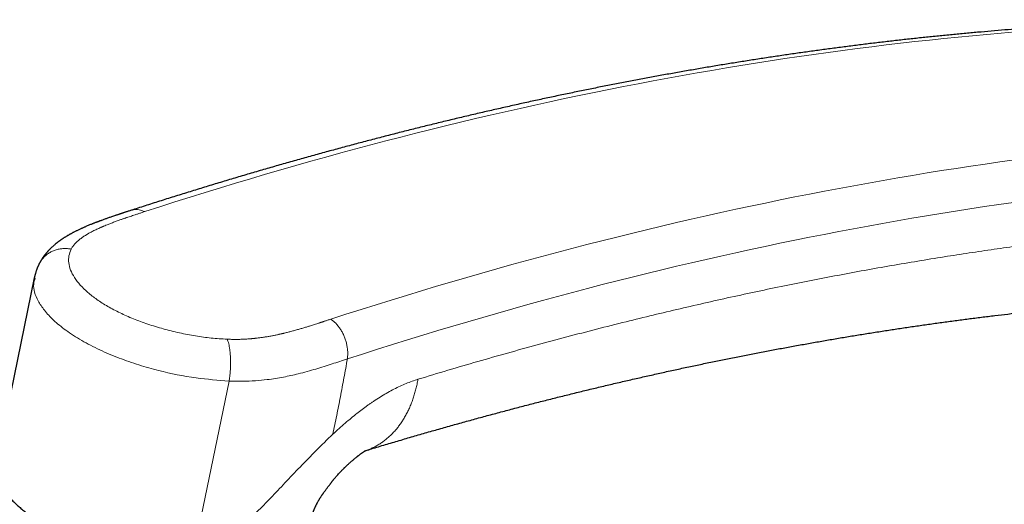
# Model space of a CAD drawing. Header units: millimetres. Extents: x 8 to 961, y 12 to 886.
# Tile 31 of 59: x 655 to 747, y 180 to 225. Entities that reach past the tile are written whole.
import ezdxf

# ---------------------------------------------------------------- set-up
doc = ezdxf.new("R2010")
doc.units = ezdxf.units.MM

msp = doc.modelspace()

# ---------------------------------------------------------------- linework, layer by layer
at = {"color": 7, "linetype": 'Continuous', "lineweight": 30}
msp.add_line((655.981, 200.917), (652.469, 183.857), dxfattribs=at)
at = {"color": 252, "linetype": 'Continuous', "lineweight": 0}
msp.add_line((670.671, 174.201), (674.19, 191.292), dxfattribs=at)
at = {"color": 252, "linetype": 'Continuous', "lineweight": 0, "flags": 128}
for points in [[(747.666, 223.882), (746.333, 223.771), (744.997, 223.655), (743.66, 223.533), (742.321, 223.404), (740.98, 223.27), (739.637, 223.129), (738.293, 222.983), (736.947, 222.83), (735.599, 222.671), (734.249, 222.507), (732.898, 222.336), (731.545, 222.159), (730.19, 221.977), (728.834, 221.788), (727.476, 221.593), (726.116, 221.392), (724.755, 221.185), (723.392, 220.972), (722.028, 220.754), (720.661, 220.529), (719.294, 220.298), (717.925, 220.061), (716.554, 219.818), (715.182, 219.569), (713.808, 219.314), (712.432, 219.054), (711.056, 218.787), (709.677, 218.514), (708.298, 218.235), (706.916, 217.95), (705.534, 217.659), (704.15, 217.363), (702.764, 217.06), (701.378, 216.751), (699.99, 216.437), (698.6, 216.116), (697.209, 215.789), (695.817, 215.457), (694.424, 215.118), (693.029, 214.774), (691.633, 214.423), (690.235, 214.067), (688.837, 213.705), (687.437, 213.337), (686.036, 212.962), (684.634, 212.582), (683.23, 212.196), (681.826, 211.804), (680.42, 211.406), (679.013, 211.003), (677.605, 210.593), (676.196, 210.177), (674.785, 209.756), (673.374, 209.329), (671.962, 208.895), (670.548, 208.456), (669.133, 208.011), (667.718, 207.56), (666.301, 207.104)], [(683.691, 197.065), (685.108, 197.521), (686.523, 197.972), (687.938, 198.417), (689.351, 198.856), (690.764, 199.29), (692.175, 199.717), (693.585, 200.139), (694.995, 200.554), (696.403, 200.964), (697.81, 201.368), (699.215, 201.765), (700.62, 202.157), (702.023, 202.543), (703.426, 202.923), (704.827, 203.298), (706.227, 203.666), (707.625, 204.028), (709.023, 204.385), (710.419, 204.735), (711.813, 205.079), (713.207, 205.418), (714.599, 205.75), (715.99, 206.077), (717.379, 206.398), (718.767, 206.712), (720.154, 207.021), (721.54, 207.324), (722.924, 207.621), (724.306, 207.911), (725.687, 208.196), (727.067, 208.475), (728.445, 208.748), (729.822, 209.015), (731.197, 209.276), (732.571, 209.53), (733.944, 209.779), (735.314, 210.022), (736.684, 210.259), (738.051, 210.49), (739.417, 210.715), (740.782, 210.934), (742.145, 211.146), (743.506, 211.353), (744.866, 211.554), (746.224, 211.749), (747.58, 211.938)], [(747.491, 207.974), (746.14, 207.78), (744.786, 207.58), (743.431, 207.374), (742.074, 207.162), (740.716, 206.944), (739.356, 206.72), (737.995, 206.491), (736.632, 206.255), (735.267, 206.013), (733.901, 205.765), (732.534, 205.512), (731.165, 205.252), (729.794, 204.986), (728.422, 204.715), (727.049, 204.437), (725.674, 204.154), (724.297, 203.864), (722.92, 203.569), (721.541, 203.267), (720.16, 202.96), (718.778, 202.647), (717.395, 202.328), (716.011, 202.003), (714.625, 201.672), (713.238, 201.335), (711.849, 200.992), (710.46, 200.643), (709.069, 200.288), (707.676, 199.927), (706.283, 199.561), (704.888, 199.188), (703.492, 198.81), (702.095, 198.426), (700.697, 198.036), (699.298, 197.64), (697.897, 197.238), (696.496, 196.83), (695.093, 196.416), (693.689, 195.997), (692.284, 195.571), (690.878, 195.14), (689.471, 194.703), (688.063, 194.26), (686.653, 193.811), (685.243, 193.356)]]:
    msp.add_lwpolyline(points, dxfattribs=at)
at = {"color": 7, "linetype": 'Continuous', "lineweight": 30}
for points, knots in [([(775.731, 224.97), (775.727, 224.97), (775.314, 224.979), (774.491, 224.993), (773.261, 225.01), (772.029, 225.02), (770.795, 225.026), (769.559, 225.026), (768.322, 225.02), (767.082, 225.009), (765.841, 224.993), (764.598, 224.971), (763.353, 224.944), (762.106, 224.911), (760.857, 224.873), (759.607, 224.829), (758.355, 224.78), (757.101, 224.725), (755.845, 224.665), (754.587, 224.6), (753.328, 224.529), (752.067, 224.452), (750.805, 224.37), (749.54, 224.283), (748.274, 224.19), (747.007, 224.092), (745.737, 223.988), (744.466, 223.879), (743.194, 223.764), (741.919, 223.644), (740.643, 223.519), (739.366, 223.388), (738.087, 223.252), (736.806, 223.11), (735.524, 222.963), (734.24, 222.81), (732.955, 222.652), (731.668, 222.488), (730.38, 222.319), (729.09, 222.145), (727.799, 221.965), (726.506, 221.78), (725.212, 221.589), (723.916, 221.393), (722.619, 221.191), (721.32, 220.984), (720.02, 220.772), (718.719, 220.554), (717.416, 220.331), (716.112, 220.102), (714.807, 219.868), (713.5, 219.629), (712.191, 219.384), (710.882, 219.134), (709.571, 218.878), (708.259, 218.617), (706.946, 218.35), (705.631, 218.079), (704.315, 217.801), (702.998, 217.519), (701.679, 217.231), (700.359, 216.937), (699.039, 216.638), (697.717, 216.334), (696.393, 216.025), (695.069, 215.71), (693.743, 215.389), (692.416, 215.064), (691.088, 214.733), (689.759, 214.396), (688.429, 214.055), (687.098, 213.708), (685.766, 213.355), (684.432, 212.997), (683.098, 212.634), (681.762, 212.266), (680.426, 211.892), (679.088, 211.513), (677.75, 211.128), (676.41, 210.739), (675.07, 210.344), (673.728, 209.943), (672.386, 209.537), (671.042, 209.126), (669.698, 208.71), (668.352, 208.288), (667.006, 207.861), (665.906, 207.509), (665.255, 207.297), (665.053, 207.231)], [0, 0, 0, 0, 0.000112, 0.0118, 0.023487, 0.035175, 0.046864, 0.058553, 0.070242, 0.081932, 0.093622, 0.105313, 0.117004, 0.128696, 0.140388, 0.15208, 0.163773, 0.175466, 0.187159, 0.198853, 0.210548, 0.222242, 0.233937, 0.245633, 0.257329, 0.269025, 0.280722, 0.292418, 0.304116, 0.315813, 0.327511, 0.33921, 0.350908, 0.362607, 0.374307, 0.386006, 0.397706, 0.409407, 0.421107, 0.432808, 0.444509, 0.456211, 0.467913, 0.479615, 0.491317, 0.50302, 0.514723, 0.526426, 0.53813, 0.549833, 0.561537, 0.573242, 0.584946, 0.596651, 0.608356, 0.620061, 0.631767, 0.643473, 0.655179, 0.666885, 0.678591, 0.690298, 0.702005, 0.713712, 0.725419, 0.737126, 0.748834, 0.760542, 0.77225, 0.783958, 0.795666, 0.807375, 0.819083, 0.830792, 0.842501, 0.85421, 0.86592, 0.877629, 0.889339, 0.901049, 0.912759, 0.924469, 0.936179, 0.947889, 0.9596, 0.97131, 0.983021, 0.994732, 1, 1, 1, 1]), ([(665.053, 207.232), (665.002, 207.216), (664.905, 207.184), (664.766, 207.139), (664.64, 207.098), (664.526, 207.061), (664.426, 207.029), (664.339, 207), (664.265, 206.976), (664.204, 206.956), (664.157, 206.941), (664.123, 206.93), (664.099, 206.922), (664.079, 206.915), (664.057, 206.908), (664.02, 206.896), (663.963, 206.877), (663.885, 206.851), (663.796, 206.822), (663.696, 206.789), (663.589, 206.753), (663.455, 206.708), (663.303, 206.656), (663.136, 206.599), (662.983, 206.547), (662.841, 206.497), (662.704, 206.449), (662.565, 206.4), (662.421, 206.348), (662.295, 206.302), (662.192, 206.264), (662.116, 206.236), (662.045, 206.21), (661.974, 206.183), (661.894, 206.153), (661.802, 206.118), (661.702, 206.079), (661.599, 206.039), (661.497, 205.999), (661.399, 205.96), (661.284, 205.914), (661.154, 205.86), (661.006, 205.799), (660.873, 205.743), (660.757, 205.693), (660.658, 205.649), (660.564, 205.608), (660.471, 205.566), (660.372, 205.522), (660.263, 205.471), (660.147, 205.416), (660.026, 205.359), (659.91, 205.302), (659.799, 205.246), (659.696, 205.194), (659.6, 205.144), (659.509, 205.095), (659.431, 205.053), (659.366, 205.017), (659.313, 204.988), (659.257, 204.956), (659.198, 204.922), (659.144, 204.891), (659.092, 204.861), (659.038, 204.829), (658.968, 204.787), (658.886, 204.736), (658.796, 204.68), (658.72, 204.631), (658.659, 204.591), (658.611, 204.559), (658.557, 204.523), (658.501, 204.485), (658.449, 204.449), (658.408, 204.419), (658.373, 204.395), (658.338, 204.37), (658.299, 204.341), (658.251, 204.305), (658.201, 204.268), (658.155, 204.233), (658.118, 204.204), (658.078, 204.173), (658.033, 204.138), (657.967, 204.084), (657.895, 204.024), (657.819, 203.959), (657.746, 203.895), (657.674, 203.83), (657.605, 203.766), (657.547, 203.71), (657.494, 203.659), (657.444, 203.608), (657.393, 203.556), (657.346, 203.507), (657.305, 203.463), (657.266, 203.421), (657.227, 203.377), (657.181, 203.325), (657.129, 203.265), (657.077, 203.202), (657.027, 203.141), (656.983, 203.085), (656.942, 203.031), (656.901, 202.977), (656.858, 202.919), (656.813, 202.855), (656.766, 202.786), (656.719, 202.716), (656.676, 202.648), (656.636, 202.583), (656.605, 202.531), (656.581, 202.49), (656.56, 202.454), (656.535, 202.41), (656.503, 202.352), (656.481, 202.309), (656.469, 202.286)], [0, 0, 0, 0, 0.015879, 0.030412, 0.043595, 0.05542, 0.065883, 0.074978, 0.082702, 0.089049, 0.094018, 0.097484, 0.099679, 0.101466, 0.103708, 0.106407, 0.113037, 0.121432, 0.130426, 0.140836, 0.152341, 0.163545, 0.182408, 0.199793, 0.215692, 0.230095, 0.244039, 0.258609, 0.273811, 0.289318, 0.298205, 0.30625, 0.31345, 0.320618, 0.328835, 0.338708, 0.349709, 0.360793, 0.371614, 0.38217, 0.392461, 0.40846, 0.424486, 0.440317, 0.451818, 0.462715, 0.472822, 0.482641, 0.49341, 0.505287, 0.518768, 0.532174, 0.545428, 0.557877, 0.569365, 0.580046, 0.590497, 0.600626, 0.606838, 0.612559, 0.61901, 0.626345, 0.632885, 0.637969, 0.644256, 0.651791, 0.66265, 0.673218, 0.68393, 0.689785, 0.695184, 0.70142, 0.709279, 0.715264, 0.720415, 0.724407, 0.72809, 0.732957, 0.738975, 0.745729, 0.751417, 0.756031, 0.759901, 0.766221, 0.773183, 0.784934, 0.794055, 0.803008, 0.813366, 0.822737, 0.830556, 0.8369, 0.844335, 0.851486, 0.858123, 0.86389, 0.86909, 0.874637, 0.881076, 0.888882, 0.897436, 0.904772, 0.911427, 0.917743, 0.924112, 0.930755, 0.938012, 0.946302, 0.953998, 0.961709, 0.968916, 0.975189, 0.978518, 0.981932, 0.986628, 0.992649, 1, 1, 1, 1]), ([(656.469, 202.286), (656.457, 202.263), (656.436, 202.223), (656.41, 202.169), (656.389, 202.126), (656.372, 202.089), (656.353, 202.049), (656.331, 202.001), (656.307, 201.944), (656.28, 201.882), (656.254, 201.818), (656.229, 201.755), (656.207, 201.697), (656.18, 201.624), (656.15, 201.535), (656.114, 201.427), (656.088, 201.339), (656.069, 201.27), (656.057, 201.228), (656.046, 201.186), (656.034, 201.14), (656.02, 201.082), (656.003, 201.009), (655.991, 200.954), (655.985, 200.924)], [0, 0, 0, 0, 0.051744, 0.093633, 0.125658, 0.149973, 0.176634, 0.217018, 0.26067, 0.304038, 0.357333, 0.402151, 0.444621, 0.487253, 0.562922, 0.637701, 0.723055, 0.754075, 0.784546, 0.813496, 0.843546, 0.884221, 0.936379, 1, 1, 1, 1]), ([(686.966, 184.801), (687.146, 184.855), (687.758, 185.041), (688.801, 185.354), (690.095, 185.738), (691.387, 186.116), (692.678, 186.489), (693.968, 186.856), (695.257, 187.219), (696.545, 187.576), (697.831, 187.928), (699.117, 188.275), (700.401, 188.617), (701.684, 188.953), (702.966, 189.284), (704.247, 189.61), (705.526, 189.93), (706.804, 190.246), (708.081, 190.556), (709.357, 190.861), (710.631, 191.16), (711.904, 191.454), (713.176, 191.743), (714.446, 192.027), (715.715, 192.306), (716.983, 192.579), (718.25, 192.847), (719.515, 193.11), (720.779, 193.367), (722.041, 193.619), (723.302, 193.866), (724.561, 194.107), (725.82, 194.344), (727.076, 194.575), (728.332, 194.8), (729.585, 195.021), (730.838, 195.236), (732.089, 195.446), (733.338, 195.65), (734.586, 195.849), (735.833, 196.043), (737.077, 196.232), (738.321, 196.415), (739.563, 196.593), (740.803, 196.766), (742.042, 196.933), (743.279, 197.096), (744.515, 197.252), (745.749, 197.404), (746.981, 197.55), (748.212, 197.691), (749.441, 197.826), (750.669, 197.957), (751.895, 198.081), (753.119, 198.201), (754.342, 198.315), (755.563, 198.424), (756.782, 198.528), (758, 198.626), (759.216, 198.719), (760.43, 198.807), (761.643, 198.889), (762.853, 198.966), (764.062, 199.038), (765.27, 199.104), (766.475, 199.165), (767.679, 199.221), (768.881, 199.271), (770.081, 199.316), (771.279, 199.356), (772.476, 199.391), (773.67, 199.42), (774.863, 199.443), (776.054, 199.462), (777.244, 199.475), (778.431, 199.482), (779.616, 199.485), (780.8, 199.482), (781.982, 199.473), (783.161, 199.46), (784.339, 199.441), (785.515, 199.416), (786.689, 199.387), (787.861, 199.352), (789.031, 199.311), (790.199, 199.266), (791.365, 199.214), (792.53, 199.158), (793.692, 199.096), (794.852, 199.029), (796.01, 198.957), (797.166, 198.879), (798.32, 198.796), (799.472, 198.707), (800.622, 198.613), (801.6, 198.53), (802.193, 198.475), (802.404, 198.456)], [0, 0, 0, 0, 0.004426, 0.015024, 0.025623, 0.036222, 0.046821, 0.057422, 0.068022, 0.078623, 0.089225, 0.099827, 0.11043, 0.121033, 0.131637, 0.142241, 0.152846, 0.163452, 0.174059, 0.184666, 0.195274, 0.205882, 0.216491, 0.227101, 0.237712, 0.248323, 0.258935, 0.269548, 0.280162, 0.290777, 0.301392, 0.312009, 0.322626, 0.333244, 0.343863, 0.354483, 0.365104, 0.375726, 0.386349, 0.396973, 0.407597, 0.418223, 0.42885, 0.439478, 0.450107, 0.460738, 0.471369, 0.482002, 0.492635, 0.50327, 0.513906, 0.524543, 0.535182, 0.545822, 0.556463, 0.567105, 0.577749, 0.588394, 0.59904, 0.609688, 0.620337, 0.630988, 0.64164, 0.652293, 0.662948, 0.673604, 0.684262, 0.694921, 0.705582, 0.716245, 0.726909, 0.737575, 0.748242, 0.758911, 0.769581, 0.780253, 0.790927, 0.801603, 0.81228, 0.822959, 0.83364, 0.844322, 0.855007, 0.865693, 0.876381, 0.88707, 0.897762, 0.908455, 0.91915, 0.929848, 0.940547, 0.951247, 0.96195, 0.972655, 0.983362, 0.99407, 1, 1, 1, 1]), ([(681.87, 178.043), (681.871, 178.049), (681.875, 178.078), (681.881, 178.124), (681.888, 178.176), (681.894, 178.217), (681.899, 178.253), (681.904, 178.285), (681.909, 178.317), (681.914, 178.35), (681.92, 178.386), (681.926, 178.425), (681.932, 178.465), (681.939, 178.505), (681.946, 178.546), (681.953, 178.585), (681.959, 178.619), (681.966, 178.654), (681.973, 178.693), (681.981, 178.732), (681.988, 178.765), (681.994, 178.797), (682.002, 178.831), (682.01, 178.87), (682.018, 178.905), (682.025, 178.935), (682.031, 178.959), (682.036, 178.983), (682.042, 179.009), (682.048, 179.032), (682.052, 179.045), (682.055, 179.056), (682.057, 179.066), (682.06, 179.077), (682.064, 179.089), (682.069, 179.103), (682.074, 179.119), (682.081, 179.139), (682.089, 179.161), (682.101, 179.191), (682.111, 179.218), (682.12, 179.241), (682.132, 179.269), (682.145, 179.302), (682.161, 179.338), (682.176, 179.372), (682.188, 179.402), (682.2, 179.428), (682.213, 179.456), (682.226, 179.485), (682.24, 179.515), (682.255, 179.548), (682.273, 179.585), (682.291, 179.623), (682.309, 179.661), (682.33, 179.703), (682.353, 179.749), (682.376, 179.796), (682.396, 179.833), (682.41, 179.861), (682.424, 179.886), (682.438, 179.915), (682.457, 179.949), (682.477, 179.987), (682.504, 180.036), (682.537, 180.095), (682.577, 180.165), (682.611, 180.224), (682.641, 180.274), (682.668, 180.318), (682.698, 180.367), (682.734, 180.425), (682.776, 180.491), (682.822, 180.561), (682.868, 180.63), (682.911, 180.692), (682.949, 180.747), (682.983, 180.795), (683.017, 180.842), (683.062, 180.904), (683.119, 180.983), (683.19, 181.079), (683.265, 181.182), (683.344, 181.289), (683.422, 181.393), (683.495, 181.491), (683.562, 181.578), (683.623, 181.658), (683.677, 181.729), (683.726, 181.791), (683.768, 181.845), (683.804, 181.89), (683.835, 181.93), (683.866, 181.969), (683.901, 182.012), (683.941, 182.062), (683.987, 182.119), (684.049, 182.194), (684.13, 182.29), (684.232, 182.41), (684.349, 182.544), (684.47, 182.678), (684.585, 182.803), (684.685, 182.908), (684.774, 182.999), (684.847, 183.073), (684.905, 183.13), (684.949, 183.173), (684.984, 183.208), (685.014, 183.237), (685.048, 183.27), (685.094, 183.313), (685.153, 183.369), (685.223, 183.435), (685.3, 183.505), (685.382, 183.579), (685.463, 183.653), (685.549, 183.729), (685.643, 183.811), (685.748, 183.902), (685.848, 183.986), (685.938, 184.061), (686.013, 184.123), (686.081, 184.178), (686.137, 184.223), (686.178, 184.255), (686.209, 184.279), (686.236, 184.301), (686.267, 184.325), (686.304, 184.353), (686.354, 184.391), (686.412, 184.435), (686.476, 184.482), (686.535, 184.525), (686.587, 184.561), (686.631, 184.592), (686.67, 184.618), (686.707, 184.643), (686.746, 184.669), (686.788, 184.695), (686.828, 184.72), (686.863, 184.742), (686.893, 184.76), (686.919, 184.775), (686.944, 184.789), (686.965, 184.801), (686.982, 184.81), (686.995, 184.816), (687.004, 184.821), (687.009, 184.823), (687.01, 184.824), (687.01, 184.824), (687.01, 184.824)], [0, 0, 0, 0, 0.001757, 0.008341, 0.013273, 0.01735, 0.020968, 0.024179, 0.027706, 0.031043, 0.035211, 0.040177, 0.044616, 0.049204, 0.055437, 0.060471, 0.064565, 0.068802, 0.074765, 0.080247, 0.084628, 0.088524, 0.093342, 0.099033, 0.104741, 0.108426, 0.111719, 0.115105, 0.118964, 0.124375, 0.129688, 0.134896, 0.14226, 0.150516, 0.158262, 0.165072, 0.171486, 0.177359, 0.183177, 0.189106, 0.194161, 0.198181, 0.202718, 0.207253, 0.212424, 0.216897, 0.22007, 0.223038, 0.226318, 0.229642, 0.232845, 0.236336, 0.240405, 0.244748, 0.248402, 0.252096, 0.257601, 0.262452, 0.266117, 0.268878, 0.270964, 0.273691, 0.277293, 0.281291, 0.284974, 0.292141, 0.299401, 0.305843, 0.309868, 0.314243, 0.31899, 0.324615, 0.331383, 0.338584, 0.345479, 0.351679, 0.357112, 0.36172, 0.365998, 0.371112, 0.380327, 0.39028, 0.40081, 0.411926, 0.423637, 0.433261, 0.442675, 0.451123, 0.458583, 0.465041, 0.471048, 0.475773, 0.479517, 0.483644, 0.488317, 0.493613, 0.499788, 0.506874, 0.518566, 0.532151, 0.547658, 0.56512, 0.57943, 0.592282, 0.603573, 0.613276, 0.619881, 0.625448, 0.629969, 0.633442, 0.636954, 0.643105, 0.651015, 0.659604, 0.670133, 0.680529, 0.690794, 0.701384, 0.713471, 0.727124, 0.742353, 0.752525, 0.763089, 0.77235, 0.779934, 0.785832, 0.789296, 0.792937, 0.797518, 0.80304, 0.809402, 0.819817, 0.830118, 0.840257, 0.849484, 0.857561, 0.864996, 0.872244, 0.880582, 0.890983, 0.900839, 0.911027, 0.920154, 0.929112, 0.939194, 0.949738, 0.959496, 0.969471, 0.979526, 0.989926, 0.999544, 1, 1, 1, 1]), ([(652.469, 183.856), (652.468, 183.852), (652.457, 183.806), (652.443, 183.716), (652.426, 183.588), (652.415, 183.458), (652.41, 183.327), (652.411, 183.195), (652.417, 183.063), (652.43, 182.929), (652.449, 182.795), (652.473, 182.66), (652.503, 182.524), (652.54, 182.387), (652.582, 182.249), (652.631, 182.111), (652.685, 181.972), (652.746, 181.833), (652.812, 181.694), (652.884, 181.554), (652.963, 181.414), (653.047, 181.273), (653.137, 181.133), (653.233, 180.993), (653.334, 180.853), (653.441, 180.713), (653.554, 180.573), (653.672, 180.433), (653.796, 180.294), (653.925, 180.156), (654.059, 180.017), (654.199, 179.88), (654.344, 179.743), (654.493, 179.606), (654.648, 179.471), (654.808, 179.336), (654.972, 179.201), (655.142, 179.068), (655.316, 178.935), (655.495, 178.803), (655.678, 178.673), (655.865, 178.543), (656.058, 178.414), (656.254, 178.286), (656.455, 178.159), (656.66, 178.034), (656.869, 177.909), (657.082, 177.786), (657.299, 177.664), (657.519, 177.543), (657.744, 177.424), (657.972, 177.306), (658.204, 177.189), (658.439, 177.074), (658.678, 176.96), (658.92, 176.848), (659.165, 176.738), (659.413, 176.629), (659.664, 176.521), (659.918, 176.416), (660.175, 176.312), (660.435, 176.21), (660.697, 176.109), (660.962, 176.011), (661.23, 175.914), (661.499, 175.819), (661.771, 175.726), (662.045, 175.635), (662.321, 175.547), (662.599, 175.46), (662.878, 175.375), (663.159, 175.292), (663.442, 175.212), (663.726, 175.134), (664.012, 175.058), (664.299, 174.984), (664.587, 174.912), (664.875, 174.843), (665.165, 174.776), (665.456, 174.711), (665.747, 174.648), (666.039, 174.589), (666.331, 174.531), (666.623, 174.476), (666.916, 174.423), (667.209, 174.373), (667.502, 174.325), (667.794, 174.28), (668.087, 174.237), (668.379, 174.197), (668.67, 174.16), (668.961, 174.125), (669.251, 174.092), (669.541, 174.062), (669.829, 174.035), (670.116, 174.011), (670.357, 173.992), (670.501, 173.982), (670.551, 173.979)], [0, 0, 0, 0, 0.000974, 0.010975, 0.020976, 0.030985, 0.041009, 0.051057, 0.061134, 0.071249, 0.081405, 0.091607, 0.101858, 0.112159, 0.12251, 0.132911, 0.14336, 0.153854, 0.164389, 0.174962, 0.185569, 0.196204, 0.206865, 0.217546, 0.228244, 0.238955, 0.249676, 0.260405, 0.271138, 0.281873, 0.292609, 0.303344, 0.314077, 0.324807, 0.335534, 0.346255, 0.356973, 0.367685, 0.378392, 0.389094, 0.39979, 0.410482, 0.421168, 0.431849, 0.442525, 0.453196, 0.463863, 0.474525, 0.485183, 0.495837, 0.506486, 0.517132, 0.527775, 0.538414, 0.549049, 0.559682, 0.570311, 0.580938, 0.591562, 0.602184, 0.612803, 0.62342, 0.634035, 0.644648, 0.655259, 0.665869, 0.676477, 0.687083, 0.697689, 0.708292, 0.718895, 0.729497, 0.740098, 0.750698, 0.761298, 0.771896, 0.782494, 0.793092, 0.80369, 0.814287, 0.824884, 0.835481, 0.846078, 0.856675, 0.867272, 0.877869, 0.888467, 0.899065, 0.909664, 0.920263, 0.930864, 0.941464, 0.952066, 0.962669, 0.973273, 0.983878, 0.994485, 1, 1, 1, 1])]:
    msp.add_open_spline(points, degree=3, knots=knots, dxfattribs=at)
at = {"color": 252, "linetype": 'Continuous', "lineweight": 0}
for points, knots in [([(666.301, 207.104), (666.196, 207.069), (665.992, 207.003), (665.698, 206.907), (665.425, 206.818), (665.176, 206.735), (664.948, 206.66), (664.763, 206.597), (664.614, 206.547), (664.499, 206.508), (664.393, 206.472), (664.298, 206.44), (664.192, 206.403), (664.064, 206.358), (663.844, 206.28), (663.554, 206.175), (663.212, 206.046), (662.855, 205.907), (662.598, 205.803), (662.433, 205.734), (662.384, 205.713), (662.335, 205.692), (662.287, 205.671), (662.239, 205.651), (662.079, 205.581), (661.817, 205.462), (661.468, 205.292), (661.215, 205.158), (661.044, 205.062), (660.945, 205.005), (660.849, 204.948), (660.757, 204.891), (660.668, 204.834), (660.581, 204.777), (660.423, 204.669), (660.207, 204.508), (659.956, 204.288), (659.744, 204.065), (659.567, 203.84), (659.48, 203.684), (659.437, 203.607)], [0, 0, 0, 0, 0.037263, 0.071928, 0.103997, 0.133469, 0.160345, 0.184624, 0.199512, 0.213223, 0.225755, 0.237111, 0.247289, 0.263922, 0.28332, 0.32739, 0.369796, 0.410543, 0.461805, 0.468306, 0.474758, 0.481162, 0.487516, 0.493822, 0.500079, 0.550848, 0.599709, 0.646706, 0.662121, 0.677332, 0.692341, 0.70715, 0.721761, 0.736177, 0.7504, 0.802994, 0.854092, 0.903846, 0.952423, 1, 1, 1, 1]), ([(665.054, 207.229), (665.119, 207.248), (665.264, 207.292), (665.505, 207.309), (665.769, 207.286), (666.036, 207.222), (666.213, 207.143), (666.301, 207.104)], [0, 0, 0, 0, 0.16675, 0.375062, 0.583375, 0.791687, 1, 1, 1, 1]), ([(691.842, 191.454), (692.773, 191.735), (694.635, 192.297), (697.422, 193.111), (700.205, 193.902), (702.984, 194.67), (705.758, 195.414), (708.527, 196.135), (711.214, 196.812), (713.82, 197.45), (716.344, 198.048), (718.865, 198.627), (721.38, 199.186), (723.892, 199.724), (726.398, 200.243), (728.9, 200.742), (731.396, 201.221), (733.888, 201.681), (736.375, 202.12), (738.856, 202.539), (741.285, 202.93), (743.662, 203.295), (745.987, 203.636), (748.307, 203.958), (750.622, 204.262), (753.053, 204.564), (755.599, 204.859), (758.259, 205.145), (760.911, 205.406), (763.556, 205.644), (766.194, 205.858), (768.825, 206.047), (771.375, 206.208), (773.846, 206.343), (776.237, 206.454), (778.622, 206.544), (781, 206.615), (783.372, 206.665), (785.736, 206.695), (788.094, 206.705), (790.444, 206.695), (792.788, 206.664), (795.125, 206.614), (797.454, 206.543), (799.732, 206.454), (801.958, 206.347), (804.134, 206.225), (806.303, 206.085), (808.466, 205.928), (809.902, 205.808), (810.62, 205.749)], [0, 0, 0, 0, 0.0224, 0.0448, 0.0672, 0.0896, 0.112, 0.1344, 0.1568, 0.177333, 0.197867, 0.2184, 0.238933, 0.259467, 0.28, 0.300533, 0.321067, 0.3416, 0.362133, 0.382667, 0.4032, 0.42256, 0.44192, 0.46128, 0.48064, 0.5, 0.5224, 0.5448, 0.5672, 0.5896, 0.612, 0.6344, 0.6568, 0.677333, 0.697867, 0.7184, 0.738933, 0.759467, 0.78, 0.800533, 0.821067, 0.8416, 0.862133, 0.882667, 0.9032, 0.92256, 0.94192, 0.96128, 0.98064, 1, 1, 1, 1]), ([(656.471, 202.284), (656.518, 202.37), (656.619, 202.555), (656.826, 202.81), (657.079, 203.052), (657.37, 203.259), (657.69, 203.426), (658.032, 203.55), (658.386, 203.629), (658.743, 203.663), (659.095, 203.659), (659.325, 203.624), (659.437, 203.607)], [0, 0, 0, 0, 0.0877065, 0.1900345, 0.2940809, 0.3990081, 0.5039354, 0.6079818, 0.7103097, 0.8101639, 0.9068994, 1, 1, 1, 1]), ([(659.437, 203.607), (659.353, 203.401), (659.184, 202.99), (659.174, 202.333), (659.348, 201.652), (659.716, 200.953), (660.252, 200.25), (660.956, 199.561), (661.821, 198.894), (662.837, 198.253), (663.979, 197.647), (665.235, 197.091), (666.593, 196.59), (668.036, 196.149), (669.526, 195.776), (671.032, 195.487), (672.536, 195.282), (673.518, 195.223), (674.011, 195.194)], [0, 0, 0, 0, 0.062362, 0.124118, 0.186301, 0.24992, 0.313372, 0.375544, 0.43742, 0.499999, 0.562539, 0.624402, 0.686587, 0.750078, 0.813679, 0.875856, 0.937619, 1, 1, 1, 1]), ([(674.19, 191.292), (673.164, 191.37), (670.98, 191.534), (668.106, 192.119), (665.717, 192.788), (663.865, 193.43), (662.056, 194.196), (660.375, 195.068), (658.922, 196.005), (657.763, 196.953), (656.9, 197.877), (656.167, 199.015), (655.795, 200.051), (656.004, 200.718), (656.061, 200.9)], [0, 0, 0, 0, 0.111328, 0.237015, 0.305381, 0.377352, 0.45293, 0.532113, 0.611296, 0.686873, 0.758845, 0.82721, 0.952897, 1, 1, 1, 1]), ([(674.011, 195.194), (674.142, 195.189), (674.406, 195.18), (674.799, 195.177), (675.193, 195.182), (675.57, 195.196), (675.931, 195.217), (676.191, 195.237), (676.366, 195.252), (676.456, 195.261), (676.547, 195.27), (676.638, 195.279), (676.728, 195.289), (676.901, 195.309), (677.155, 195.341), (677.492, 195.391), (677.834, 195.447), (678.166, 195.507), (678.489, 195.57), (678.719, 195.619), (678.87, 195.652), (678.941, 195.668), (679.012, 195.684), (679.084, 195.7), (679.155, 195.717), (679.227, 195.734), (679.385, 195.772), (679.632, 195.832), (679.969, 195.92), (680.315, 196.013), (680.603, 196.094), (680.83, 196.16), (680.994, 196.208), (681.161, 196.258), (681.33, 196.308), (681.491, 196.358), (681.642, 196.405), (681.8, 196.454), (681.976, 196.509), (682.174, 196.572), (682.363, 196.633), (682.493, 196.675), (682.561, 196.697), (682.582, 196.704), (682.604, 196.711), (682.62, 196.716), (682.63, 196.719), (682.643, 196.723), (682.671, 196.733), (682.716, 196.747), (682.775, 196.766), (682.845, 196.789), (682.929, 196.817), (683.026, 196.848), (683.135, 196.884), (683.256, 196.923), (683.39, 196.967), (683.536, 197.014), (683.638, 197.047), (683.691, 197.065)], [0, 0, 0, 0, 0.033387, 0.067191, 0.101475, 0.136299, 0.167436, 0.199074, 0.207448, 0.215859, 0.224307, 0.232795, 0.241321, 0.249888, 0.281553, 0.314252, 0.348011, 0.382851, 0.414421, 0.446858, 0.45426, 0.461707, 0.469198, 0.476734, 0.484314, 0.491939, 0.499609, 0.534768, 0.571424, 0.609588, 0.649265, 0.667574, 0.68619, 0.705113, 0.724344, 0.743884, 0.760569, 0.776562, 0.798501, 0.821622, 0.845923, 0.864645, 0.867145, 0.869655, 0.872177, 0.87471, 0.875232, 0.875719, 0.879443, 0.885045, 0.891767, 0.900041, 0.909867, 0.921246, 0.934176, 0.948387, 0.964094, 0.981298, 1, 1, 1, 1]), ([(685.243, 193.356), (685.256, 193.468), (685.281, 193.693), (685.277, 194.046), (685.243, 194.404), (685.175, 194.764), (685.077, 195.12), (684.949, 195.466), (684.794, 195.798), (684.612, 196.109), (684.408, 196.397), (684.185, 196.655), (683.945, 196.883), (683.776, 197.004), (683.691, 197.065)], [0, 0, 0, 0, 0.083333, 0.166667, 0.25, 0.333334, 0.416667, 0.500001, 0.583334, 0.666667, 0.750001, 0.833334, 0.916667, 1, 1, 1, 1]), ([(674.19, 191.292), (674.207, 191.398), (674.242, 191.612), (674.282, 191.959), (674.313, 192.325), (674.33, 192.706), (674.334, 193.091), (674.324, 193.471), (674.3, 193.837), (674.263, 194.18), (674.213, 194.492), (674.154, 194.767), (674.087, 195.004), (674.036, 195.131), (674.011, 195.194)], [0, 0, 0, 0, 0.077456, 0.157936, 0.24101, 0.326143, 0.412705, 0.5, 0.587295, 0.673857, 0.75899, 0.842064, 0.922544, 1, 1, 1, 1]), ([(685.243, 193.356), (684.768, 193.2), (683.801, 192.881), (682.289, 192.4), (680.779, 191.985), (679.269, 191.645), (677.929, 191.429), (676.646, 191.307), (675.457, 191.255), (674.618, 191.28), (674.19, 191.292)], [0, 0, 0, 0, 0.1485656, 0.3021981, 0.4623497, 0.5883313, 0.7195999, 0.8100555, 0.9032705, 1, 1, 1, 1]), ([(685.243, 193.356), (685.138, 192.766), (684.927, 191.585), (684.593, 189.823), (684.247, 188.067), (684.005, 186.904), (683.884, 186.322)], [0, 0, 0, 0, 0.25, 0.5, 0.75, 1, 1, 1, 1]), ([(683.884, 186.322), (684.077, 186.499), (684.459, 186.851), (685.031, 187.353), (685.595, 187.829), (686.052, 188.198), (686.402, 188.47), (686.648, 188.657), (686.892, 188.838), (687.135, 189.014), (687.376, 189.184), (687.615, 189.349), (687.97, 189.586), (688.439, 189.884), (689.02, 190.226), (689.596, 190.536), (690.166, 190.815), (690.731, 191.061), (691.29, 191.278), (691.658, 191.396), (691.842, 191.454)], [0, 0, 0, 0, 0.074644, 0.1477673, 0.2194281, 0.289688, 0.3207959, 0.3516407, 0.3822289, 0.4125669, 0.4426614, 0.4725192, 0.5021473, 0.5750118, 0.6470981, 0.7185216, 0.789401, 0.8598579, 0.9300159, 1, 1, 1, 1]), ([(686.836, 184.764), (686.916, 184.789), (687.111, 184.848), (687.412, 184.968), (687.739, 185.118), (688.06, 185.291), (688.374, 185.486), (688.68, 185.702), (688.976, 185.939), (689.262, 186.195), (689.534, 186.469), (689.793, 186.759), (690.038, 187.066), (690.271, 187.389), (690.493, 187.731), (690.702, 188.091), (690.899, 188.469), (691.081, 188.861), (691.248, 189.268), (691.399, 189.686), (691.534, 190.113), (691.653, 190.55), (691.757, 190.996), (691.814, 191.302), (691.842, 191.454)], [0, 0, 0, 0, 0.032038, 0.077735, 0.123433, 0.169131, 0.21566, 0.262188, 0.308717, 0.355246, 0.401774, 0.447472, 0.49317, 0.538868, 0.584566, 0.631094, 0.677623, 0.724151, 0.77068, 0.817209, 0.862906, 0.908604, 0.954302, 1, 1, 1, 1]), ([(683.885, 186.321), (683.361, 185.818), (682.334, 184.834), (680.853, 183.295), (679.442, 181.806), (678.102, 180.399), (676.835, 179.107), (675.654, 177.953), (674.573, 176.955), (673.614, 176.121), (672.797, 175.449), (672.122, 174.925), (671.569, 174.515), (671.236, 174.28), (671.085, 174.174)], [0, 0, 0, 0, 0.129321, 0.25322, 0.370688, 0.480749, 0.58243, 0.674761, 0.756744, 0.827408, 0.885825, 0.932243, 0.969332, 1, 1, 1, 1])]:
    msp.add_open_spline(points, degree=3, knots=knots, dxfattribs=at)

doc.saveas('drawing.dxf')
